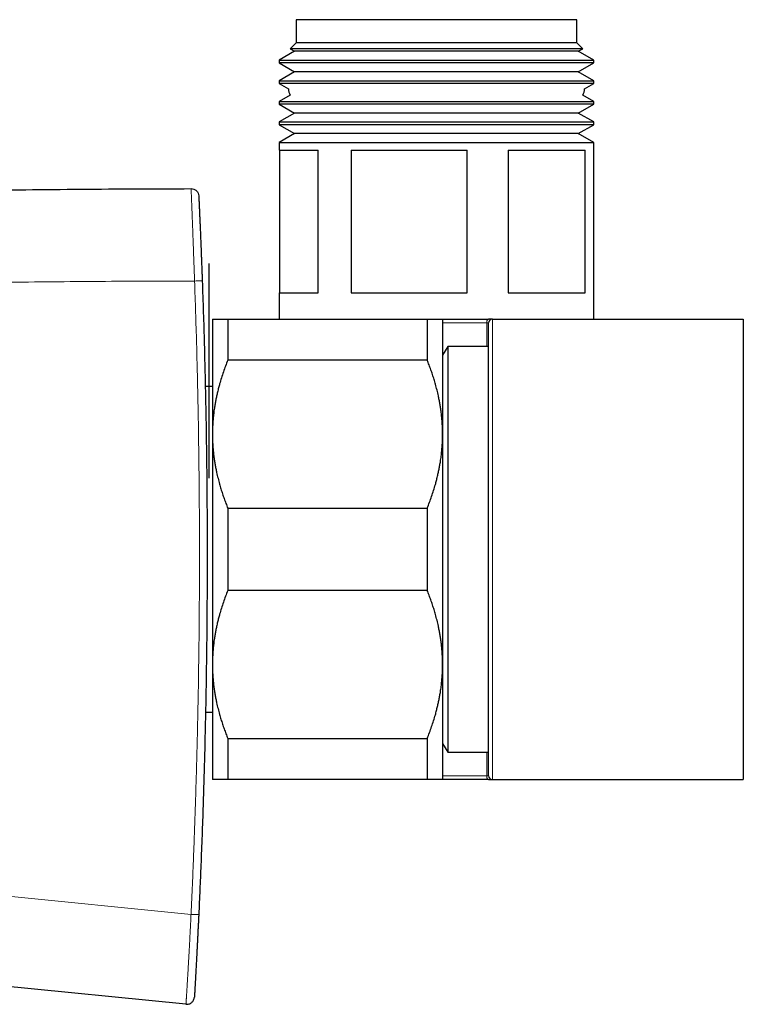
# Model space of a CAD drawing. Header units: millimetres. Extents: x 8 to 754, y 12 to 417.
# Tile 19 of 69: x 109 to 156, y 352 to 417. Entities that reach past the tile are written whole.
import ezdxf

# ---------------------------------------------------------------- set-up
doc = ezdxf.new("R2010")
doc.units = ezdxf.units.MM

msp = doc.modelspace()

# ---------------------------------------------------------------- linework, layer by layer
at = {"color": 7, "linetype": 'Continuous', "lineweight": 30}
for p, q in [((127.055, 416.516), (127.055, 415.016)), ((145.355, 416.516), (127.055, 416.516)), ((145.355, 415.016), (145.355, 416.516)), ((127.055, 415.016), (126.665, 414.626)), ((145.355, 415.016), (127.055, 415.016)), ((145.745, 414.626), (145.355, 415.016)), ((126.961, 414.455), (125.955, 413.874)), ((126.665, 414.626), (126.961, 414.455)), ((129.965, 414.626), (126.665, 414.626)), ((145.448, 414.455), (126.961, 414.455)), ((145.745, 414.626), (129.965, 414.626)), ((145.448, 414.455), (145.745, 414.626)), ((146.455, 413.874), (145.448, 414.455)), ((125.955, 413.874), (125.955, 413.696)), ((125.955, 413.874), (146.455, 413.874)), ((146.455, 413.696), (146.455, 413.874)), ((125.955, 413.696), (126.961, 413.115)), ((129.501, 413.696), (125.955, 413.696)), ((126.961, 413.115), (125.955, 412.534)), ((145.448, 413.115), (126.961, 413.115)), ((146.455, 413.696), (129.501, 413.696)), ((145.448, 413.115), (146.455, 413.696)), ((146.455, 412.534), (145.448, 413.115)), ((125.955, 412.534), (125.955, 412.356)), ((125.955, 412.534), (146.455, 412.534)), ((146.455, 412.356), (146.455, 412.534)), ((125.955, 412.356), (126.555, 412.009)), ((129.501, 412.356), (125.955, 412.356)), ((146.455, 412.356), (129.501, 412.356)), ((145.855, 412.009), (146.455, 412.356)), ((126.668, 411.606), (125.955, 411.194)), ((125.955, 411.194), (125.955, 411.016)), ((125.955, 411.194), (146.455, 411.194)), ((146.455, 411.194), (145.741, 411.606)), ((146.455, 411.016), (146.455, 411.194)), ((125.955, 411.016), (126.961, 410.435)), ((129.501, 411.016), (125.955, 411.016)), ((146.455, 411.016), (129.501, 411.016)), ((145.448, 410.435), (146.455, 411.016)), ((126.961, 410.435), (125.955, 409.854)), ((145.448, 410.435), (126.961, 410.435)), ((146.455, 409.854), (145.448, 410.435)), ((125.955, 409.854), (125.955, 409.676)), ((125.955, 409.854), (146.455, 409.854)), ((125.955, 409.676), (126.961, 409.095)), ((129.501, 409.676), (125.955, 409.676)), ((146.455, 409.676), (129.501, 409.676)), ((145.448, 409.095), (146.455, 409.676)), ((146.455, 409.676), (146.455, 409.854)), ((126.961, 409.095), (125.955, 408.514)), ((145.448, 409.095), (126.961, 409.095)), ((146.455, 408.514), (145.448, 409.095)), ((125.955, 408.514), (125.955, 408.016)), ((125.955, 408.514), (146.455, 408.514)), ((125.955, 408.016), (128.494, 408.016)), ((125.968, 408.016), (125.968, 398.716)), ((128.494, 398.716), (128.494, 408.016)), ((130.637, 408.016), (138.197, 408.016)), ((130.637, 408.016), (130.637, 398.716)), ((138.197, 398.716), (138.197, 408.016)), ((140.874, 408.016), (145.908, 408.016)), ((140.874, 408.016), (140.874, 398.716)), ((145.908, 398.716), (145.908, 408.016)), ((146.442, 408.016), (146.455, 408.016)), ((146.442, 408.016), (146.442, 398.716)), ((146.455, 408.016), (146.455, 408.514)), ((121.38, 400.642), (121.38, 386.642)), ((121.38, 400.642), (121.38, 393.642)), ((125.955, 398.716), (125.955, 397.016)), ((125.955, 398.716), (128.494, 398.716)), ((130.637, 398.716), (138.197, 398.716)), ((140.874, 398.716), (145.908, 398.716)), ((146.442, 398.716), (146.455, 398.716)), ((146.455, 397.016), (146.455, 398.716)), ((121.605, 397.016), (121.605, 389.516)), ((122.605, 397.016), (122.605, 394.338)), ((122.605, 397.016), (135.605, 397.016)), ((135.605, 397.016), (135.605, 394.338)), ((136.605, 397.016), (136.605, 389.516)), ((136.606, 397.016), (139.605, 397.016)), ((139.855, 397.016), (139.605, 397.016)), ((139.605, 367.266), (139.605, 396.766)), ((139.855, 397.016), (156.205, 397.016)), ((156.205, 397.016), (156.205, 367.016)), ((136.939, 395.236), (136.605, 394.658)), ((139.605, 395.236), (136.939, 395.236)), ((136.939, 395.236), (136.939, 368.795)), ((135.605, 394.338), (122.605, 394.338)), ((121.38, 393.642), (121.38, 392.616)), ((121.605, 392.616), (121.139, 392.616)), ((121.605, 389.516), (121.605, 374.516)), ((136.605, 389.516), (136.605, 374.516)), ((122.605, 384.694), (122.605, 379.338)), ((122.605, 384.694), (135.605, 384.694)), ((135.605, 384.694), (135.605, 379.338)), ((135.605, 379.338), (122.605, 379.338)), ((121.605, 374.516), (121.605, 367.016)), ((136.605, 374.516), (136.605, 367.016)), ((121.155, 371.416), (121.605, 371.416)), ((122.605, 369.694), (135.605, 369.694)), ((122.605, 369.694), (122.605, 367.016)), ((135.605, 369.694), (135.605, 367.016)), ((136.605, 369.374), (136.939, 368.795)), ((136.939, 368.795), (139.605, 368.795)), ((135.605, 367.016), (122.605, 367.016)), ((139.605, 367.016), (136.606, 367.016)), ((139.605, 367.016), (139.855, 367.016)), ((139.855, 367.016), (156.205, 367.016)), ((119.882, 352.378), (85.027, 355.846))]:
    msp.add_line(p, q, dxfattribs=at)
at = {"color": 252, "linetype": 'Continuous', "lineweight": 0}
for p, q in [((139.48, 396.766), (136.605, 396.766)), ((139.48, 396.766), (139.605, 396.766)), ((139.48, 395.236), (139.48, 396.766)), ((139.855, 397.016), (139.855, 367.016)), ((139.48, 367.266), (139.48, 368.795)), ((136.605, 367.266), (139.48, 367.266)), ((139.48, 367.266), (139.605, 367.266)), ((98.646, 360.386), (120.212, 358.234))]:
    msp.add_line(p, q, dxfattribs=at)
at = {"color": 252, "linetype": 'Continuous', "lineweight": 0, "flags": 128}
for points in [[(139.48, 396.766), (139.48, 396.794), (139.483, 396.821), (139.487, 396.848), (139.492, 396.874), (139.499, 396.899), (139.507, 396.922), (139.516, 396.943), (139.527, 396.961), (139.538, 396.978), (139.55, 396.991), (139.563, 397.002), (139.577, 397.01), (139.591, 397.014), (139.605, 397.016)], [(139.605, 367.016), (139.591, 367.017), (139.577, 367.022), (139.563, 367.03), (139.55, 367.041), (139.538, 367.054), (139.527, 367.07), (139.516, 367.089), (139.507, 367.11), (139.499, 367.133), (139.492, 367.157), (139.487, 367.183), (139.483, 367.21), (139.48, 367.238), (139.48, 367.266)]]:
    msp.add_lwpolyline(points, dxfattribs=at)
at = {"color": 7, "linetype": 'Continuous', "lineweight": 30}
for centre, radius, start, end in [((127.355, 412.016), 0.8, 180.47659, 210.85896), ((145.055, 412.016), 0.8, 329.14104, 359.52341), ((139.855, 396.766), 0.25, 90, 180), ((139.855, 367.266), 0.25, 180, 270)]:
    msp.add_arc(centre, radius, start, end, dxfattribs=at)
at = {"color": 252, "linetype": 'Continuous', "lineweight": 0}
msp.add_arc((120.58, 363.275), 5.054, 265.82321, 271.48925, dxfattribs=at)
at = {"color": 7, "linetype": 'Continuous', "lineweight": 30}
for points in [[(91.47, 405.065), (93.864, 405.132), (98.654, 405.265), (105.84, 405.398), (113.026, 405.486), (117.817, 405.501), (120.213, 405.509)], [(120.213, 405.509), (120.277, 405.502), (120.404, 405.488), (120.566, 405.379), (120.683, 405.222), (120.703, 405.095), (120.713, 405.032)], [(119.882, 352.378), (119.915, 352.377), (119.983, 352.374), (120.082, 352.396), (120.175, 352.435), (120.258, 352.493), (120.328, 352.566), (120.382, 352.652), (120.419, 352.747), (120.427, 352.813), (120.43, 352.847)]]:
    msp.add_open_spline(points, degree=3, dxfattribs=at)
at = {"color": 252, "linetype": 'Continuous', "lineweight": 0}
for points, knots in [([(120.441, 399.492), (120.441, 399.492), (120.437, 399.603), (120.43, 399.824), (120.418, 400.156), (120.407, 400.451), (120.398, 400.709), (120.39, 400.93), (120.382, 401.151), (120.374, 401.371), (120.366, 401.591), (120.358, 401.792), (120.351, 401.974), (120.344, 402.158), (120.337, 402.363), (120.328, 402.587), (120.321, 402.789), (120.314, 402.97), (120.308, 403.131), (120.302, 403.288), (120.296, 403.443), (120.29, 403.595), (120.284, 403.744), (120.279, 403.887), (120.274, 404.026), (120.268, 404.159), (120.263, 404.286), (120.259, 404.406), (120.255, 404.512), (120.251, 404.606), (120.248, 404.688), (120.244, 404.775), (120.24, 404.864), (120.237, 404.954), (120.233, 405.035), (120.23, 405.107), (120.228, 405.168), (120.226, 405.219), (120.224, 405.266), (120.222, 405.312), (120.22, 405.355), (120.218, 405.392), (120.217, 405.424), (120.216, 405.449), (120.215, 405.474), (120.214, 405.493), (120.213, 405.506), (120.213, 405.508), (120.213, 405.509)], [0, 0, 0, 0, 0.000006, 0.033579, 0.067218, 0.100856, 0.123379, 0.145904, 0.168426, 0.19107, 0.213718, 0.23636, 0.253416, 0.270471, 0.294467, 0.318472, 0.342464, 0.360646, 0.378842, 0.397036, 0.415215, 0.433912, 0.452619, 0.471315, 0.49023, 0.509146, 0.528288, 0.547442, 0.566585, 0.582365, 0.598151, 0.613933, 0.635525, 0.657145, 0.678782, 0.700415, 0.722019, 0.739195, 0.756372, 0.77939, 0.802413, 0.825433, 0.848614, 0.8718, 0.894982, 0.929957, 0.964933, 1, 1, 1, 1]), ([(120.441, 399.492), (118.381, 399.487), (114.26, 399.475), (108.078, 399.412), (103.957, 399.34), (101.896, 399.303)], [0, 0, 0, 0, 0.333272, 0.666601, 1, 1, 1, 1]), ([(120.212, 358.234), (120.232, 358.655), (120.27, 359.497), (120.325, 360.76), (120.376, 362.023), (120.429, 363.416), (120.482, 364.941), (120.535, 366.596), (120.582, 368.251), (120.624, 369.906), (120.66, 371.562), (120.695, 373.45), (120.725, 375.571), (120.748, 377.925), (120.76, 380.278), (120.761, 382.573), (120.752, 384.807), (120.733, 386.982), (120.705, 389.157), (120.669, 391.288), (120.624, 393.373), (120.572, 395.413), (120.512, 397.453), (120.465, 398.812), (120.441, 399.492)], [0, 0, 0, 0, 0.030632, 0.061263, 0.091895, 0.122528, 0.162651, 0.202775, 0.242899, 0.283027, 0.323155, 0.363283, 0.420314, 0.477345, 0.534381, 0.591417, 0.644116, 0.696816, 0.749519, 0.802223, 0.851665, 0.901108, 0.950554, 1, 1, 1, 1]), ([(119.882, 352.378), (119.882, 352.378), (119.882, 352.378), (119.882, 352.38), (119.883, 352.391), (119.884, 352.41), (119.886, 352.439), (119.888, 352.471), (119.889, 352.503), (119.891, 352.53), (119.893, 352.56), (119.895, 352.593), (119.897, 352.63), (119.9, 352.673), (119.903, 352.722), (119.906, 352.777), (119.91, 352.839), (119.914, 352.907), (119.919, 352.98), (119.924, 353.061), (119.929, 353.148), (119.935, 353.243), (119.941, 353.345), (119.948, 353.456), (119.955, 353.575), (119.963, 353.701), (119.971, 353.835), (119.98, 353.976), (119.989, 354.123), (119.998, 354.268), (120.006, 354.408), (120.014, 354.541), (120.022, 354.677), (120.03, 354.816), (120.038, 354.957), (120.047, 355.1), (120.055, 355.245), (120.063, 355.391), (120.071, 355.538), (120.08, 355.688), (120.088, 355.841), (120.097, 355.996), (120.105, 356.151), (120.114, 356.308), (120.122, 356.466), (120.133, 356.677), (120.147, 356.943), (120.164, 357.264), (120.18, 357.586), (120.196, 357.91), (120.207, 358.126), (120.212, 358.234), (120.212, 358.234)], [0, 0, 0, 0, 0.000006, 0.032848, 0.065708, 0.098631, 0.13158, 0.164621, 0.181164, 0.197706, 0.214296, 0.230886, 0.24751, 0.264133, 0.282762, 0.301408, 0.320122, 0.338836, 0.357648, 0.376459, 0.395376, 0.414327, 0.433643, 0.453002, 0.472517, 0.492033, 0.511742, 0.531451, 0.551334, 0.571265, 0.587525, 0.603809, 0.620023, 0.636237, 0.652527, 0.668817, 0.684929, 0.70104, 0.717203, 0.733366, 0.749896, 0.766427, 0.782992, 0.799559, 0.816181, 0.832804, 0.866094, 0.899501, 0.932939, 0.966456, 0.999994, 1, 1, 1, 1])]:
    msp.add_open_spline(points, degree=3, knots=knots, dxfattribs=at)
at = {"color": 7, "linetype": 'Continuous', "lineweight": 30}
for points, knots in [([(120.713, 405.032), (120.713, 405.032), (120.713, 405.031), (120.713, 405.023), (120.714, 405.009), (120.715, 404.99), (120.716, 404.963), (120.718, 404.928), (120.72, 404.884), (120.722, 404.834), (120.725, 404.778), (120.727, 404.722), (120.73, 404.665), (120.733, 404.608), (120.735, 404.546), (120.739, 404.477), (120.742, 404.402), (120.746, 404.319), (120.75, 404.23), (120.754, 404.135), (120.759, 404.037), (120.763, 403.935), (120.768, 403.827), (120.773, 403.712), (120.778, 403.591), (120.784, 403.464), (120.79, 403.331), (120.796, 403.196), (120.801, 403.058), (120.807, 402.918), (120.814, 402.775), (120.82, 402.613), (120.828, 402.43), (120.836, 402.226), (120.844, 402.039), (120.851, 401.869), (120.858, 401.7), (120.865, 401.513), (120.873, 401.307), (120.883, 401.065), (120.894, 400.786), (120.906, 400.469), (120.918, 400.151), (120.929, 399.832), (120.937, 399.618), (120.941, 399.511)], [0, 0, 0, 0, 0.0293121, 0.0586716, 0.0880307, 0.1175091, 0.1469869, 0.1766093, 0.2062306, 0.2359428, 0.2608846, 0.2858253, 0.3044333, 0.3231183, 0.3418029, 0.3606724, 0.3795413, 0.3986209, 0.4176998, 0.4368977, 0.4545611, 0.4722451, 0.4899279, 0.5075898, 0.5256842, 0.5438004, 0.5619186, 0.5800156, 0.5975558, 0.6151107, 0.6326683, 0.6502122, 0.6739292, 0.6976594, 0.7213807, 0.7385373, 0.7556941, 0.7787055, 0.8017224, 0.8247357, 0.8595958, 0.8944576, 0.9296019, 0.9647471, 1, 1, 1, 1]), ([(120.941, 399.511), (120.965, 398.824), (121.012, 397.449), (121.073, 395.387), (121.125, 393.325), (121.169, 391.262), (121.205, 389.198), (121.232, 387.135), (121.25, 385.07), (121.26, 383.006), (121.261, 380.942), (121.254, 378.759), (121.235, 376.457), (121.204, 374.036), (121.162, 371.616), (121.111, 369.356), (121.055, 367.259), (120.995, 365.322), (120.928, 363.386), (120.858, 361.557), (120.786, 359.836), (120.736, 358.76), (120.712, 358.223)], [0, 0, 0, 0, 0.049951, 0.099902, 0.149854, 0.199805, 0.249756, 0.299736, 0.349717, 0.399699, 0.44968, 0.49966, 0.558274, 0.616888, 0.675503, 0.734116, 0.781033, 0.827951, 0.874868, 0.921786, 0.960893, 1, 1, 1, 1]), ([(121.605, 397.016), (121.605, 397.016), (121.606, 397.016), (121.613, 397.016), (121.63, 397.016), (121.656, 397.016), (121.69, 397.016), (121.731, 397.016), (121.776, 397.016), (121.824, 397.016), (121.885, 397.016), (121.965, 397.016), (122.059, 397.016), (122.158, 397.016), (122.259, 397.016), (122.367, 397.016), (122.482, 397.016), (122.564, 397.016), (122.605, 397.016)], [0, 0, 0, 0, 0.0314243, 0.0948997, 0.1584015, 0.221913, 0.2854167, 0.3488937, 0.4022573, 0.4556258, 0.5089899, 0.5876214, 0.6662535, 0.7329882, 0.7997413, 0.8665032, 0.9332612, 1, 1, 1, 1]), ([(135.605, 397.016), (135.653, 397.016), (135.751, 397.016), (135.885, 397.016), (136.01, 397.016), (136.124, 397.016), (136.228, 397.016), (136.309, 397.016), (136.373, 397.016), (136.422, 397.016), (136.469, 397.016), (136.512, 397.016), (136.549, 397.016), (136.577, 397.016), (136.596, 397.016), (136.604, 397.016), (136.604, 397.016), (136.605, 397.016)], [0, 0, 0, 0, 0.079536, 0.159092, 0.238645, 0.318176, 0.398177, 0.478177, 0.530956, 0.583739, 0.636518, 0.70291, 0.769333, 0.835765, 0.902185, 0.968576, 1, 1, 1, 1]), ([(122.605, 394.338), (122.555, 394.21), (122.454, 393.956), (122.316, 393.57), (122.188, 393.181), (122.085, 392.833), (122.001, 392.526), (121.935, 392.262), (121.875, 391.997), (121.82, 391.732), (121.772, 391.468), (121.726, 391.179), (121.684, 390.867), (121.649, 390.53), (121.624, 390.192), (121.608, 389.854), (121.606, 389.629), (121.605, 389.516)], [0, 0, 0, 0, 0.082024, 0.16407, 0.246113, 0.328132, 0.383157, 0.438186, 0.49321, 0.547623, 0.602041, 0.656454, 0.725142, 0.793863, 0.862595, 0.931314, 1, 1, 1, 1]), ([(136.605, 389.516), (136.604, 389.572), (136.604, 389.732), (136.596, 389.995), (136.578, 390.307), (136.552, 390.618), (136.518, 390.928), (136.477, 391.221), (136.432, 391.497), (136.384, 391.755), (136.322, 392.054), (136.243, 392.392), (136.149, 392.749), (136.05, 393.086), (135.949, 393.401), (135.841, 393.715), (135.727, 394.028), (135.646, 394.234), (135.605, 394.338)], [0, 0, 0, 0, 0.034083, 0.097391, 0.160725, 0.224069, 0.287405, 0.350715, 0.403935, 0.45716, 0.51038, 0.588809, 0.667238, 0.733776, 0.800332, 0.866897, 0.933458, 1, 1, 1, 1]), ([(121.605, 389.516), (121.605, 389.46), (121.606, 389.3), (121.614, 389.036), (121.631, 388.725), (121.657, 388.414), (121.692, 388.104), (121.732, 387.811), (121.777, 387.535), (121.825, 387.276), (121.887, 386.978), (121.966, 386.64), (122.061, 386.283), (122.159, 385.946), (122.26, 385.63), (122.368, 385.316), (122.482, 385.004), (122.564, 384.797), (122.605, 384.694)], [0, 0, 0, 0, 0.034083, 0.097391, 0.160725, 0.224069, 0.287405, 0.350715, 0.403935, 0.45716, 0.51038, 0.588809, 0.667238, 0.733776, 0.800332, 0.866897, 0.933458, 1, 1, 1, 1]), ([(135.605, 384.694), (135.655, 384.821), (135.755, 385.076), (135.893, 385.462), (136.021, 385.85), (136.125, 386.198), (136.208, 386.505), (136.274, 386.77), (136.335, 387.035), (136.389, 387.299), (136.437, 387.564), (136.484, 387.853), (136.525, 388.165), (136.561, 388.502), (136.586, 388.84), (136.602, 389.178), (136.604, 389.403), (136.605, 389.516)], [0, 0, 0, 0, 0.082024, 0.1640705, 0.2461131, 0.3281316, 0.3831566, 0.4381857, 0.4932102, 0.5476233, 0.6020413, 0.656454, 0.7251417, 0.7938633, 0.862595, 0.9313143, 1, 1, 1, 1]), ([(122.605, 379.338), (122.555, 379.21), (122.454, 378.956), (122.316, 378.57), (122.188, 378.181), (122.085, 377.833), (122.001, 377.526), (121.935, 377.262), (121.875, 376.997), (121.82, 376.732), (121.772, 376.468), (121.726, 376.179), (121.684, 375.867), (121.649, 375.53), (121.624, 375.192), (121.608, 374.854), (121.606, 374.629), (121.605, 374.516)], [0, 0, 0, 0, 0.082024, 0.16407, 0.246113, 0.328132, 0.383157, 0.438186, 0.49321, 0.547623, 0.602041, 0.656454, 0.725142, 0.793863, 0.862595, 0.931314, 1, 1, 1, 1]), ([(136.605, 374.516), (136.604, 374.572), (136.604, 374.732), (136.596, 374.995), (136.578, 375.307), (136.552, 375.618), (136.518, 375.928), (136.477, 376.221), (136.432, 376.497), (136.384, 376.755), (136.322, 377.054), (136.243, 377.392), (136.149, 377.749), (136.05, 378.086), (135.949, 378.401), (135.841, 378.715), (135.727, 379.028), (135.646, 379.234), (135.605, 379.338)], [0, 0, 0, 0, 0.034083, 0.097391, 0.1607252, 0.2240692, 0.2874053, 0.3507149, 0.403935, 0.4571599, 0.5103804, 0.5888088, 0.6672378, 0.7337757, 0.800332, 0.8668969, 0.933458, 1, 1, 1, 1]), ([(121.605, 374.516), (121.605, 374.46), (121.606, 374.3), (121.614, 374.036), (121.631, 373.725), (121.657, 373.414), (121.692, 373.104), (121.732, 372.811), (121.777, 372.535), (121.825, 372.276), (121.887, 371.978), (121.966, 371.64), (122.061, 371.283), (122.159, 370.946), (122.26, 370.63), (122.368, 370.316), (122.482, 370.004), (122.564, 369.797), (122.605, 369.694)], [0, 0, 0, 0, 0.034083, 0.097391, 0.160725, 0.224069, 0.287405, 0.350715, 0.403935, 0.45716, 0.51038, 0.588809, 0.667238, 0.733776, 0.800332, 0.866897, 0.933458, 1, 1, 1, 1]), ([(135.605, 369.694), (135.655, 369.821), (135.755, 370.076), (135.893, 370.462), (136.021, 370.85), (136.125, 371.198), (136.208, 371.505), (136.274, 371.77), (136.335, 372.035), (136.389, 372.299), (136.437, 372.564), (136.484, 372.853), (136.525, 373.165), (136.561, 373.502), (136.586, 373.84), (136.602, 374.178), (136.604, 374.403), (136.605, 374.516)], [0, 0, 0, 0, 0.082024, 0.16407, 0.246113, 0.328132, 0.383157, 0.438186, 0.49321, 0.547623, 0.602041, 0.656454, 0.725142, 0.793863, 0.862595, 0.931314, 1, 1, 1, 1]), ([(122.605, 367.016), (122.556, 367.016), (122.459, 367.016), (122.325, 367.016), (122.2, 367.016), (122.085, 367.016), (121.982, 367.016), (121.9, 367.016), (121.837, 367.016), (121.788, 367.016), (121.741, 367.016), (121.698, 367.016), (121.66, 367.016), (121.632, 367.016), (121.614, 367.016), (121.606, 367.016), (121.605, 367.016), (121.605, 367.016)], [0, 0, 0, 0, 0.0795357, 0.1590919, 0.2386447, 0.3181757, 0.3981766, 0.4781769, 0.5309558, 0.5837391, 0.6365176, 0.70291, 0.7693328, 0.8357647, 0.9021852, 0.9685756, 1, 1, 1, 1]), ([(136.605, 367.016), (136.604, 367.016), (136.604, 367.016), (136.596, 367.016), (136.579, 367.016), (136.553, 367.016), (136.519, 367.016), (136.479, 367.016), (136.434, 367.016), (136.386, 367.016), (136.324, 367.016), (136.245, 367.016), (136.15, 367.016), (136.051, 367.016), (135.95, 367.016), (135.842, 367.016), (135.728, 367.016), (135.646, 367.016), (135.605, 367.016)], [0, 0, 0, 0, 0.031424, 0.0949, 0.158401, 0.221913, 0.285417, 0.348894, 0.402257, 0.455626, 0.50899, 0.587621, 0.666253, 0.732988, 0.799741, 0.866503, 0.933261, 1, 1, 1, 1]), ([(120.712, 358.223), (120.707, 358.122), (120.697, 357.92), (120.683, 357.617), (120.668, 357.314), (120.654, 357.032), (120.641, 356.769), (120.629, 356.525), (120.617, 356.284), (120.605, 356.044), (120.593, 355.811), (120.581, 355.586), (120.57, 355.369), (120.559, 355.173), (120.55, 354.996), (120.541, 354.84), (120.533, 354.687), (120.525, 354.544), (120.518, 354.409), (120.511, 354.284), (120.505, 354.164), (120.498, 354.047), (120.492, 353.936), (120.486, 353.829), (120.481, 353.729), (120.475, 353.637), (120.471, 353.552), (120.466, 353.475), (120.462, 353.404), (120.458, 353.33), (120.454, 353.256), (120.45, 353.184), (120.446, 353.12), (120.443, 353.062), (120.44, 353.012), (120.438, 352.969), (120.436, 352.934), (120.434, 352.903), (120.432, 352.878), (120.431, 352.859), (120.431, 352.849), (120.431, 352.848), (120.43, 352.847)], [0, 0, 0, 0, 0.034045, 0.0681, 0.102152, 0.13619, 0.163861, 0.191557, 0.219254, 0.246934, 0.274592, 0.300626, 0.32667, 0.352698, 0.3727, 0.392722, 0.41274, 0.432736, 0.45095, 0.469185, 0.487419, 0.505632, 0.524568, 0.543528, 0.562489, 0.581428, 0.599555, 0.617698, 0.635844, 0.653975, 0.67871, 0.703459, 0.728199, 0.755086, 0.781994, 0.808916, 0.835838, 0.862737, 0.897043, 0.931363, 0.965687, 1, 1, 1, 1])]:
    msp.add_open_spline(points, degree=3, knots=knots, dxfattribs=at)
at = {"color": 252, "linetype": 'Continuous', "lineweight": 0}
msp.add_open_spline([(120.441, 399.492), (120.507, 399.495), (120.638, 399.499), (120.803, 399.506), (120.918, 399.51), (120.933, 399.511), (120.941, 399.511)], degree=3, dxfattribs=at)

doc.saveas('drawing.dxf')
